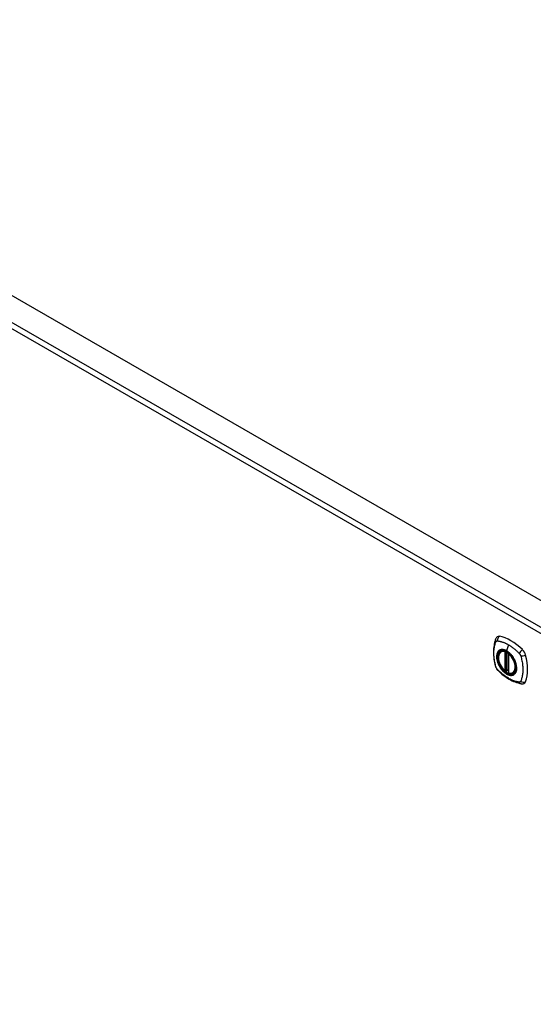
# Model space of a CAD drawing. Header units: inches. Extents: x 20 to 683, y 61 to 320.
# Tile 198 of 204: x 594 to 607, y 287 to 312. Entities that reach past the tile are written whole.
import ezdxf

# ---------------------------------------------------------------- set-up
doc = ezdxf.new("R2010")
doc.units = ezdxf.units.IN
doc.header["$MEASUREMENT"] = 0
doc.layers.add('Visible Edges(ANSI)', color=7, linetype='Continuous', lineweight=25)
doc.layers.add('Visible Tangent Edges(ANSI)', color=7, linetype='Continuous', lineweight=25)

msp = doc.modelspace()

# ---------------------------------------------------------------- linework, layer by layer
at = {"layer": 'Visible Edges(ANSI)'}
for p, q in [((581.574, 311.613), (632.206, 282.456)), ((605.965, 295.699), (605.975, 295.705)), ((606.159, 295.638), (606.159, 295.159)), ((606.091, 295.215), (606.077, 295.207)), ((606.105, 295.213), (606.103, 295.214)), ((606.159, 295.235), (606.119, 295.212)), ((606.277, 295.156), (606.288, 295.162))]:
    msp.add_line(p, q, dxfattribs=at)
at = {"layer": 'Visible Edges(ANSI)', "flags": 128}
for points in [[(605.831, 296.008), (605.823, 295.987), (605.817, 295.967), (605.811, 295.948), (605.807, 295.93), (605.802, 295.911), (605.798, 295.892), (605.791, 295.851), (605.785, 295.811), (605.781, 295.769), (605.779, 295.727), (605.778, 295.684), (605.779, 295.64), (605.781, 295.596), (605.785, 295.552), (605.79, 295.507), (605.797, 295.461), (605.806, 295.416), (605.816, 295.37), (605.821, 295.347), (605.824, 295.335), (605.828, 295.321)], [(605.869, 296.064), (605.856, 296.051), (605.845, 296.036), (605.837, 296.022), (605.831, 296.008)], [(606.063, 295.208), (606.049, 295.221), (606.035, 295.234), (606.022, 295.248), (606.009, 295.263), (605.997, 295.279), (605.985, 295.295), (605.974, 295.312), (605.963, 295.33), (605.953, 295.347), (605.944, 295.366), (605.935, 295.384), (605.927, 295.402), (605.92, 295.421), (605.914, 295.44), (605.909, 295.458), (605.904, 295.477), (605.901, 295.495), (605.898, 295.513), (605.897, 295.531), (605.896, 295.548), (605.897, 295.565), (605.898, 295.581), (605.9, 295.597), (605.904, 295.612), (605.908, 295.626), (605.913, 295.639), (605.92, 295.652), (605.927, 295.664), (605.935, 295.674), (605.944, 295.684), (605.954, 295.692), (605.965, 295.699)], [(606.219, 295.617), (606.237, 295.595), (606.255, 295.572), (606.271, 295.548), (606.286, 295.523), (606.3, 295.497), (606.313, 295.471), (606.324, 295.444), (606.334, 295.417)], [(605.828, 295.321), (605.832, 295.308), (605.837, 295.295), (605.843, 295.282), (605.85, 295.27), (605.857, 295.258), (605.865, 295.247), (605.874, 295.236), (605.883, 295.225)], [(605.883, 295.225), (605.893, 295.215), (605.902, 295.206), (605.92, 295.189), (605.954, 295.159), (605.989, 295.129), (606.025, 295.1), (606.062, 295.073), (606.098, 295.048), (606.135, 295.024), (606.172, 295.001), (606.21, 294.981), (606.248, 294.962), (606.286, 294.944), (606.324, 294.929), (606.362, 294.915), (606.4, 294.904), (606.438, 294.894), (606.457, 294.89), (606.468, 294.888), (606.479, 294.886)], [(606.103, 295.214), (606.101, 295.216), (606.097, 295.216), (606.094, 295.216), (606.091, 295.215)], [(606.277, 295.156), (606.265, 295.15), (606.253, 295.146), (606.24, 295.143), (606.226, 295.141), (606.212, 295.141), (606.197, 295.142), (606.183, 295.144), (606.168, 295.148)], [(606.479, 294.886), (606.494, 294.884), (606.511, 294.884), (606.528, 294.886), (606.546, 294.891)]]:
    msp.add_lwpolyline(points, dxfattribs=at)
at = {"layer": 'Visible Edges(ANSI)'}
for centre, start, end in [((606.171, 295.638), 137.2248, 180), ((606.071, 295.217), 229.4263, 299.936), ((606.113, 295.222), 232.2158, 299.936), ((606.171, 295.159), 180, 253.542)]:
    msp.add_arc(centre, 0.0118, start, end, dxfattribs=at)
for centre, major_axis, start_param, end_param in [((605.968, 295.918), (-0.088, 0.154), 5.827357, 6.408431), ((606.219, 294.921), (-0.639, 1.109), 5.172085, 5.827357), ((606.114, 295.424), (0.157, -0.273), 2.362013, 7.062765), ((606.47, 295.629), (0.088, -0.154), 1.114968, 2.030492), ((605.731, 295.764), (-0.639, 1.109), 3.601288, 4.256561), ((606.47, 295.049), (0.088, -0.154), 6.157956, 6.742881)]:
    msp.add_ellipse(centre, major_axis=major_axis, ratio=0.578093, start_param=start_param, end_param=end_param, dxfattribs=at)
msp.add_ellipse((606.11, 295.422), major_axis=(-0.16, 0.277), ratio=0.578093, dxfattribs=at)
at = {"layer": 'Visible Tangent Edges(ANSI)'}
for p, q in [((631.546, 281.995), (580.914, 311.152)), ((580.984, 311.273), (631.616, 282.116)), ((606.062, 295.691), (606.062, 295.212)), ((606.079, 295.691), (606.086, 295.695)), ((606.079, 295.212), (606.079, 295.691)), ((606.09, 295.693), (606.09, 295.219)), ((606.106, 295.22), (606.106, 295.686)), ((606.153, 295.869), (606.109, 295.713)), ((606.121, 295.217), (606.121, 295.677)), ((606.163, 295.155), (606.163, 295.633)), ((606.09, 295.219), (606.079, 295.212)), ((606.159, 295.239), (606.121, 295.217))]:
    msp.add_line(p, q, dxfattribs=at)
at = {"layer": 'Visible Tangent Edges(ANSI)', "flags": 128}
for points in [[(605.841, 295.307), (605.832, 295.34), (605.824, 295.37), (605.817, 295.399), (605.811, 295.429), (605.806, 295.458), (605.801, 295.487), (605.797, 295.516), (605.794, 295.545), (605.791, 295.574), (605.79, 295.602), (605.788, 295.629), (605.788, 295.656), (605.788, 295.683), (605.79, 295.709), (605.791, 295.735), (605.794, 295.76), (605.797, 295.785), (605.801, 295.809), (605.806, 295.833), (605.811, 295.856), (605.817, 295.878), (605.824, 295.9), (605.832, 295.921), (605.841, 295.942)], [(605.841, 295.942), (605.842, 295.943), (605.842, 295.944), (605.843, 295.945), (605.843, 295.946), (605.844, 295.947), (605.844, 295.947), (605.845, 295.948), (605.845, 295.949), (605.846, 295.95), (605.847, 295.95), (605.847, 295.951), (605.848, 295.952), (605.848, 295.952), (605.849, 295.953), (605.85, 295.954), (605.85, 295.954), (605.851, 295.955), (605.852, 295.956), (605.853, 295.956), (605.853, 295.957), (605.854, 295.957), (605.855, 295.958), (605.856, 295.958), (605.856, 295.959)], [(605.856, 295.959), (605.857, 295.959), (605.858, 295.959), (605.859, 295.96), (605.859, 295.96), (605.86, 295.961), (605.861, 295.961), (605.862, 295.961), (605.863, 295.961), (605.864, 295.962), (605.864, 295.962), (605.865, 295.962), (605.866, 295.962), (605.867, 295.963), (605.868, 295.963), (605.869, 295.963), (605.87, 295.963), (605.871, 295.963), (605.872, 295.963), (605.873, 295.963), (605.874, 295.963), (605.875, 295.964), (605.876, 295.964), (605.876, 295.964), (605.877, 295.964)], [(605.877, 295.964), (605.89, 295.963), (605.901, 295.961), (605.912, 295.959), (605.923, 295.957), (605.934, 295.955), (605.946, 295.952), (605.957, 295.95), (605.968, 295.947), (605.98, 295.943), (605.991, 295.94), (606.002, 295.936), (606.014, 295.933), (606.025, 295.929), (606.037, 295.924), (606.048, 295.92), (606.06, 295.915), (606.072, 295.91), (606.083, 295.905), (606.095, 295.899), (606.107, 295.894), (606.118, 295.888), (606.13, 295.882), (606.142, 295.875), (606.153, 295.869)], [(605.915, 295.719), (605.906, 295.711), (605.898, 295.702), (605.89, 295.692), (605.883, 295.681), (605.877, 295.669), (605.872, 295.656), (605.867, 295.643), (605.864, 295.629), (605.861, 295.614), (605.859, 295.599), (605.857, 295.583), (605.857, 295.566), (605.857, 295.549), (605.859, 295.532), (605.861, 295.514), (605.864, 295.495), (605.868, 295.477), (605.872, 295.458), (605.877, 295.44), (605.883, 295.421), (605.89, 295.402), (605.898, 295.383), (605.906, 295.365), (605.915, 295.347)], [(606.334, 295.417), (606.352, 295.348), (606.359, 295.283), (606.354, 295.224), (606.338, 295.174), (606.311, 295.136), (606.276, 295.111), (606.232, 295.1), (606.183, 295.104), (606.131, 295.122), (606.077, 295.155), (606.025, 295.199), (605.977, 295.254), (605.935, 295.316), (605.901, 295.383), (605.877, 295.452), (605.864, 295.52), (605.861, 295.583), (605.871, 295.639), (605.891, 295.684), (605.921, 295.718), (605.96, 295.738), (606.006, 295.743), (606.057, 295.733), (606.11, 295.709)], [(605.948, 295.738), (605.947, 295.737), (605.945, 295.737), (605.944, 295.736), (605.942, 295.735), (605.941, 295.735), (605.939, 295.734), (605.938, 295.733), (605.936, 295.733), (605.935, 295.732), (605.934, 295.731), (605.932, 295.73), (605.931, 295.73), (605.929, 295.729), (605.928, 295.728), (605.927, 295.727), (605.925, 295.726), (605.924, 295.725), (605.923, 295.724), (605.921, 295.724), (605.92, 295.723), (605.919, 295.722), (605.918, 295.721), (605.916, 295.72), (605.915, 295.719)], [(606.109, 295.713), (606.102, 295.717), (606.095, 295.721), (606.088, 295.724), (606.08, 295.727), (606.073, 295.731), (606.066, 295.733), (606.059, 295.736), (606.052, 295.738), (606.045, 295.74), (606.038, 295.742), (606.031, 295.743), (606.024, 295.745), (606.017, 295.746), (606.01, 295.746), (606.004, 295.747), (605.997, 295.747), (605.99, 295.747), (605.984, 295.746), (605.978, 295.745), (605.972, 295.744), (605.966, 295.743), (605.96, 295.742), (605.954, 295.74), (605.948, 295.738)], [(606.27, 295.553), (606.264, 295.561), (606.259, 295.57), (606.253, 295.578), (606.247, 295.586), (606.241, 295.594), (606.234, 295.602), (606.228, 295.61), (606.221, 295.617), (606.215, 295.625), (606.208, 295.632), (606.202, 295.639), (606.195, 295.646), (606.188, 295.653), (606.181, 295.659), (606.174, 295.666), (606.167, 295.672), (606.16, 295.678), (606.153, 295.683), (606.146, 295.689), (606.138, 295.694), (606.131, 295.699), (606.124, 295.704), (606.117, 295.708), (606.109, 295.713)], [(606.11, 295.709), (606.115, 295.706), (606.119, 295.704), (606.124, 295.701), (606.129, 295.697), (606.133, 295.694), (606.138, 295.691), (606.143, 295.688), (606.147, 295.684), (606.152, 295.681), (606.157, 295.677), (606.161, 295.673), (606.166, 295.67), (606.17, 295.666), (606.175, 295.662), (606.179, 295.658), (606.184, 295.653), (606.188, 295.649), (606.193, 295.645), (606.197, 295.64), (606.202, 295.636), (606.206, 295.631), (606.21, 295.627), (606.215, 295.622), (606.219, 295.617)], [(606.153, 295.869), (606.165, 295.862), (606.177, 295.855), (606.188, 295.847), (606.2, 295.84), (606.212, 295.832), (606.223, 295.824), (606.235, 295.816), (606.246, 295.808), (606.258, 295.799), (606.269, 295.79), (606.281, 295.781), (606.292, 295.772), (606.303, 295.763), (606.315, 295.754), (606.326, 295.744), (606.337, 295.734), (606.348, 295.724), (606.359, 295.714), (606.371, 295.704), (606.382, 295.693), (606.392, 295.683), (606.403, 295.672), (606.414, 295.661), (606.427, 295.647)], [(606.303, 295.495), (606.302, 295.497), (606.301, 295.5), (606.3, 295.502), (606.298, 295.505), (606.297, 295.507), (606.296, 295.51), (606.294, 295.512), (606.293, 295.515), (606.292, 295.517), (606.29, 295.519), (606.289, 295.522), (606.287, 295.524), (606.286, 295.527), (606.285, 295.529), (606.283, 295.531), (606.282, 295.534), (606.28, 295.536), (606.279, 295.539), (606.278, 295.541), (606.276, 295.543), (606.275, 295.546), (606.273, 295.548), (606.272, 295.55), (606.27, 295.553)], [(606.303, 295.123), (606.312, 295.131), (606.321, 295.14), (606.328, 295.15), (606.335, 295.161), (606.341, 295.173), (606.347, 295.185), (606.351, 295.199), (606.355, 295.213), (606.358, 295.227), (606.36, 295.243), (606.361, 295.259), (606.362, 295.276), (606.361, 295.293), (606.36, 295.31), (606.358, 295.328), (606.355, 295.346), (606.351, 295.365), (606.347, 295.383), (606.341, 295.402), (606.335, 295.421), (606.328, 295.44), (606.321, 295.458), (606.312, 295.477), (606.303, 295.495)], [(606.427, 295.647), (606.429, 295.645), (606.431, 295.643), (606.433, 295.64), (606.435, 295.638), (606.437, 295.635), (606.438, 295.633), (606.44, 295.631), (606.442, 295.628), (606.444, 295.625), (606.445, 295.623), (606.447, 295.62), (606.448, 295.618), (606.45, 295.615), (606.451, 295.612), (606.453, 295.609), (606.454, 295.607), (606.456, 295.604), (606.457, 295.601), (606.458, 295.598), (606.459, 295.596), (606.46, 295.593), (606.461, 295.59), (606.462, 295.587), (606.463, 295.584)], [(606.463, 295.584), (606.473, 295.551), (606.481, 295.522), (606.488, 295.492), (606.494, 295.463), (606.5, 295.433), (606.505, 295.404), (606.509, 295.375), (606.512, 295.347), (606.515, 295.318), (606.517, 295.291), (606.518, 295.263), (606.519, 295.236), (606.518, 295.209), (606.517, 295.183), (606.515, 295.157), (606.512, 295.132), (606.509, 295.107), (606.504, 295.083), (606.5, 295.059), (606.494, 295.036), (606.488, 295.014), (606.481, 294.992), (606.473, 294.971), (606.463, 294.949)], [(605.877, 295.244), (605.876, 295.246), (605.874, 295.249), (605.872, 295.251), (605.87, 295.253), (605.868, 295.256), (605.866, 295.258), (605.864, 295.261), (605.863, 295.263), (605.861, 295.266), (605.859, 295.269), (605.858, 295.271), (605.856, 295.274), (605.855, 295.277), (605.853, 295.279), (605.852, 295.282), (605.85, 295.285), (605.849, 295.287), (605.848, 295.29), (605.847, 295.293), (605.845, 295.296), (605.844, 295.299), (605.843, 295.301), (605.842, 295.304), (605.841, 295.307)], [(606.427, 294.928), (606.403, 294.93), (606.382, 294.934), (606.359, 294.939), (606.337, 294.945), (606.315, 294.952), (606.292, 294.959), (606.269, 294.968), (606.246, 294.977), (606.223, 294.987), (606.2, 294.999), (606.177, 295.011), (606.153, 295.024), (606.13, 295.038), (606.107, 295.052), (606.083, 295.068), (606.06, 295.084), (606.037, 295.102), (606.014, 295.119), (605.991, 295.138), (605.968, 295.157), (605.946, 295.177), (605.923, 295.198), (605.901, 295.219), (605.877, 295.244)], [(605.915, 295.347), (605.916, 295.344), (605.918, 295.342), (605.919, 295.339), (605.92, 295.337), (605.921, 295.334), (605.923, 295.332), (605.924, 295.329), (605.925, 295.327), (605.927, 295.325), (605.928, 295.322), (605.929, 295.32), (605.931, 295.317), (605.932, 295.315), (605.934, 295.313), (605.935, 295.31), (605.936, 295.308), (605.938, 295.305), (605.939, 295.303), (605.941, 295.301), (605.942, 295.298), (605.944, 295.296), (605.945, 295.294), (605.947, 295.291), (605.948, 295.289)], [(605.948, 295.289), (605.96, 295.272), (605.972, 295.256), (605.984, 295.24), (605.997, 295.224), (606.01, 295.21), (606.024, 295.196), (606.038, 295.182), (606.052, 295.17), (606.066, 295.159), (606.08, 295.148), (606.095, 295.138), (606.11, 295.129), (606.124, 295.121), (606.139, 295.114), (606.153, 295.108), (606.167, 295.104), (606.181, 295.1), (606.195, 295.097), (606.209, 295.096), (606.222, 295.095), (606.235, 295.096), (606.247, 295.097), (606.259, 295.1), (606.27, 295.104)], [(606.09, 295.219), (606.09, 295.219), (606.09, 295.219), (606.09, 295.219), (606.09, 295.219), (606.09, 295.219), (606.09, 295.219), (606.09, 295.218), (606.09, 295.218), (606.09, 295.218), (606.09, 295.218), (606.09, 295.218), (606.09, 295.218), (606.09, 295.218), (606.09, 295.218), (606.09, 295.218), (606.09, 295.218), (606.09, 295.218), (606.09, 295.218), (606.09, 295.218), (606.09, 295.218), (606.09, 295.218), (606.09, 295.217), (606.09, 295.217), (606.09, 295.217)], [(606.09, 295.217), (606.09, 295.217), (606.09, 295.217), (606.09, 295.217), (606.09, 295.217), (606.09, 295.216), (606.09, 295.216), (606.09, 295.216), (606.09, 295.216), (606.09, 295.216), (606.09, 295.216), (606.09, 295.216), (606.09, 295.215), (606.09, 295.215), (606.09, 295.215), (606.09, 295.215), (606.09, 295.215), (606.09, 295.215), (606.09, 295.215), (606.09, 295.215), (606.09, 295.215), (606.09, 295.215), (606.09, 295.215), (606.09, 295.215), (606.09, 295.215)], [(606.09, 295.215), (606.09, 295.215), (606.09, 295.215), (606.09, 295.215), (606.09, 295.215), (606.09, 295.215), (606.09, 295.215), (606.09, 295.215), (606.09, 295.215), (606.09, 295.215), (606.09, 295.215), (606.09, 295.215), (606.09, 295.215), (606.09, 295.215), (606.09, 295.215), (606.09, 295.215), (606.09, 295.215), (606.09, 295.215), (606.091, 295.215), (606.091, 295.215), (606.091, 295.215), (606.091, 295.215), (606.091, 295.215), (606.091, 295.215), (606.091, 295.215)], [(606.103, 295.214), (606.103, 295.214), (606.104, 295.214), (606.104, 295.214), (606.104, 295.214), (606.104, 295.214), (606.104, 295.214), (606.104, 295.214), (606.104, 295.214), (606.104, 295.214), (606.104, 295.214), (606.104, 295.214), (606.104, 295.214), (606.104, 295.214), (606.104, 295.214), (606.104, 295.214), (606.104, 295.214), (606.104, 295.214), (606.104, 295.213), (606.104, 295.213), (606.104, 295.213), (606.105, 295.213), (606.105, 295.213), (606.105, 295.213), (606.105, 295.213)], [(606.105, 295.213), (606.105, 295.213), (606.105, 295.213), (606.105, 295.214), (606.105, 295.214), (606.105, 295.214), (606.105, 295.214), (606.105, 295.214), (606.105, 295.214), (606.105, 295.214), (606.105, 295.214), (606.105, 295.214), (606.105, 295.214), (606.105, 295.215), (606.105, 295.215), (606.105, 295.215), (606.105, 295.215), (606.105, 295.215), (606.105, 295.215), (606.105, 295.215), (606.105, 295.216), (606.106, 295.216), (606.106, 295.216), (606.106, 295.216), (606.106, 295.216)], [(606.106, 295.216), (606.106, 295.217), (606.106, 295.217), (606.106, 295.217), (606.106, 295.217), (606.106, 295.217), (606.106, 295.217), (606.106, 295.217), (606.106, 295.217), (606.106, 295.218), (606.106, 295.218), (606.106, 295.218), (606.106, 295.218), (606.106, 295.218), (606.106, 295.218), (606.106, 295.218), (606.106, 295.219), (606.106, 295.219), (606.106, 295.219), (606.106, 295.219), (606.106, 295.219), (606.106, 295.219), (606.106, 295.219), (606.106, 295.22), (606.106, 295.22)], [(606.27, 295.104), (606.272, 295.104), (606.273, 295.105), (606.275, 295.105), (606.276, 295.106), (606.277, 295.107), (606.279, 295.107), (606.28, 295.108), (606.282, 295.109), (606.283, 295.11), (606.285, 295.11), (606.286, 295.111), (606.287, 295.112), (606.289, 295.113), (606.29, 295.114), (606.292, 295.114), (606.293, 295.115), (606.294, 295.116), (606.296, 295.117), (606.297, 295.118), (606.298, 295.119), (606.3, 295.12), (606.301, 295.121), (606.302, 295.122), (606.303, 295.123)], [(606.463, 294.949), (606.462, 294.947), (606.461, 294.945), (606.46, 294.944), (606.459, 294.942), (606.458, 294.941), (606.457, 294.94), (606.456, 294.938), (606.454, 294.937), (606.453, 294.936), (606.451, 294.935), (606.45, 294.934), (606.449, 294.933), (606.447, 294.932), (606.445, 294.931), (606.444, 294.93), (606.442, 294.93), (606.44, 294.929), (606.438, 294.929), (606.437, 294.928), (606.435, 294.928), (606.433, 294.928), (606.431, 294.928), (606.429, 294.928), (606.427, 294.928)]]:
    msp.add_lwpolyline(points, dxfattribs=at)
at = {"layer": 'Visible Tangent Edges(ANSI)'}
for centre, major_axis, ratio, start_param, end_param in [((605.941, 295.966), (-0.11, 0.042), 0.703309, 0, 0.764267), ((605.968, 295.981), (0.026, 0.115), 0.753973, 0.758368, 1.895638), ((606.113, 295.423), (-0.173, 0.3), 0.578093, 5.049679, 10.658285), ((606.113, 295.423), (-0.15, 0.261), 0.578093, 5.737686, 8.403348), ((606.121, 295.428), (-0.156, 0.271), 0.578093, 6.165882, 6.283185), ((606.071, 295.696), (-0.0033, -0.0113), 0.697548, 4.260322, 5.344494), ((606.071, 295.696), (-0.0118, 0), 0.575862, 0.785398, 2.356194), ((606.071, 295.696), (0.0059, -0.0102), 0.578093, 0.787332, 1.523057), ((606.113, 295.713), (-0.00246, -0.00426), 0.578093, 5.124962, 6.139355), ((606.497, 295.677), (0.0787, 0.0881), 0.342407, 1.057534, 2.194805), ((606.171, 295.638), (-0.0118, 0), 0.575862, 0, 0.785398), ((606.171, 295.638), (0.00768, 0.00897), 0.426057, 1.534849, 2.448406), ((606.113, 295.423), (0.15, -0.261), 0.578093, 5.737686, 8.403348), ((606.524, 295.63), (0.116, 0.024), 0.339589, 4.087332, 5.224602), ((605.941, 295.354), (-0.114, -0.032), 0.388839, 0, 0.392668), ((605.968, 295.307), (-0.0848, -0.0822), 0.391657, 5.889683, 6.283185), ((606.071, 295.217), (0.0118, 0), 0.575862, 3.926991, 5.497787), ((606.071, 295.217), (-0.00768, -0.00897), 0.426057, 5.589999, 6.283185), ((606.071, 295.217), (0.0059, -0.0102), 0.578093, 0, 0.787332), ((606.099, 295.211), (-0.0116, 0.0022), 0.652556, 4.188914, 5.615495), ((606.097, 295.205), (-0.00924, 0.00735), 0.983585, 4.628275, 5.94423), ((606.099, 295.214), (-0.0118, 0), 0.575862, 4.088863, 5.497787), ((606.113, 295.222), (-0.00724, -0.00933), 0.471826, 6.077811, 6.283185), ((606.113, 295.222), (0.0118, 0), 0.575862, 4.073452, 5.497787), ((606.113, 295.222), (0.0059, -0.0102), 0.578093, 0, 0.787332), ((606.171, 295.159), (-0.0118, 0), 0.575862, 0, 0.785398), ((606.171, 295.159), (-0.0033, -0.0113), 0.697548, 5.344494, 6.283185), ((606.121, 295.428), (0.156, -0.271), 0.578093, 0, 0.117303), ((606.497, 295.003), (-0.019, -0.117), 0.704723, 5.515471, 6.283185), ((606.524, 295.018), (0.113, -0.034), 0.752559, 4.384035, 5.521305)]:
    msp.add_ellipse(centre, major_axis=major_axis, ratio=ratio, start_param=start_param, end_param=end_param, dxfattribs=at)
for centre, major_axis in [((606.114, 295.423), (0.171, -0.297)), ((606.111, 295.422), (-0.162, 0.282)), ((606.11, 295.422), (0.162, -0.281))]:
    msp.add_ellipse(centre, major_axis=major_axis, ratio=0.578093, dxfattribs=at)

doc.saveas('drawing.dxf')
